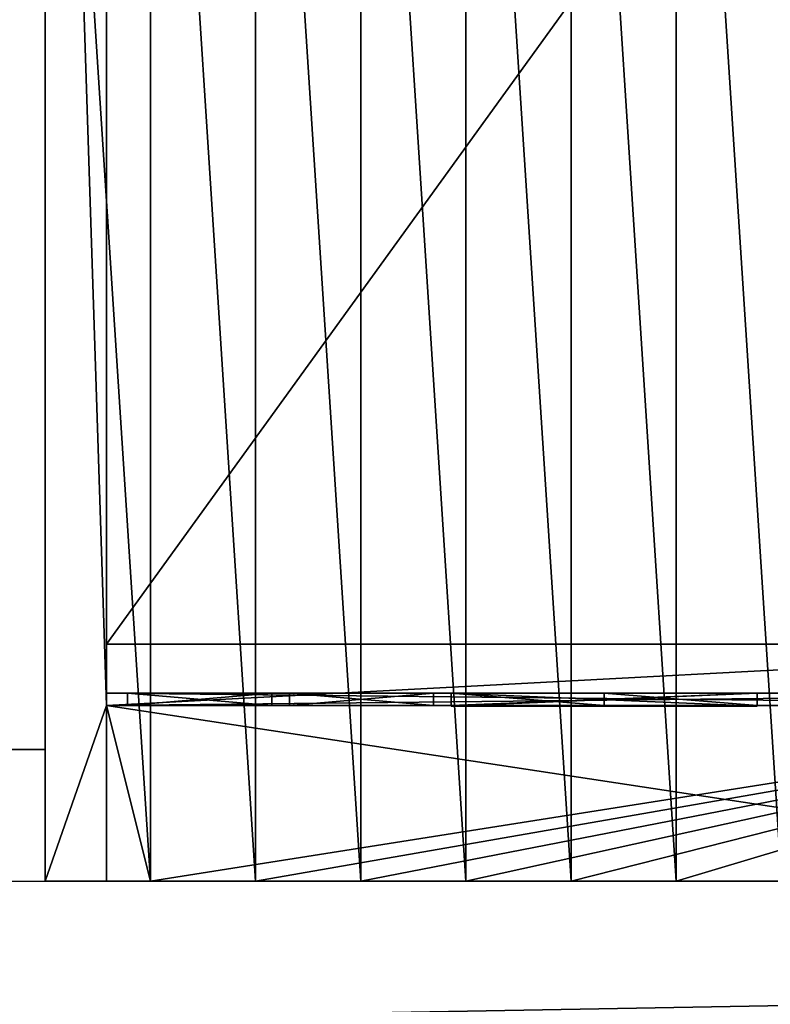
# Model space of a CAD drawing. Extents: x 22936 to 50368, y -4877 to 31080.
# Tile 166 of 256: x 44119 to 44547, y 1550 to 2111. Entities that reach past the tile are written whole.
import ezdxf

# ---------------------------------------------------------------- set-up
doc = ezdxf.new("R2010")
doc.units = 0
for name, color, linetype in [('01_GROS_OEUVRE', 251, 'CONTINUOUS'), ('04_MENUISERIES_EXT_', 40, 'CONTINUOUS'), ('05_VITRAGES', 40, 'CONTINUOUS'), ('08_AMENAGEMENTS_EXTERIEURS', 253, 'CONTINUOUS')]:
    doc.layers.add(name, color=color, linetype=linetype)

# ---------------------------------------------------------------- blocks, each defined once
blk = doc.blocks.new('GROUPER_19')
at = {"layer": '04_MENUISERIES_EXT_', "color": 251}
for p, q in [((0, 0, 15), (0, 7, 15)), ((0, 7, 205), (660, 7, 205)), ((0, 0, 205), (0, 7, 205)), ((660, 7, 15), (0, 7, 15)), ((0, 7, 15), (0, 7, 205)), ((94.29, 7, 193), (12, 7, 193)), ((12, 7, 193), (12, 7, 27)), ((12, 7, 27), (94.29, 7, 27)), ((12, 0, 27), (12, 7, 27)), ((12, 0, 193), (12, 7, 193)), ((94.29, 7, 27), (94.29, 7, 193)), ((94.29, 0, 27), (94.29, 7, 27)), ((94.29, 0, 193), (94.29, 7, 193)), ((104.29, 7, 193), (104.29, 7, 27)), ((104.29, 7, 27), (186.57, 7, 27)), ((186.57, 7, 193), (104.29, 7, 193)), ((104.29, 0, 27), (104.29, 7, 27)), ((104.29, 0, 193), (104.29, 7, 193)), ((186.57, 7, 27), (186.57, 7, 193)), ((186.57, 0, 27), (186.57, 7, 27)), ((186.57, 0, 193), (186.57, 7, 193)), ((371.14, 7, 193), (196.57, 7, 193)), ((196.57, 7, 193), (196.57, 7, 27)), ((196.57, 7, 27), (283.86, 7, 27)), ((196.57, 0, 27), (196.57, 7, 27)), ((196.57, 0, 193), (196.57, 7, 193)), ((283.86, 7, 27), (371.14, 7, 27)), ((283.86, 0, 27), (283.86, 7, 27)), ((371.14, 0, 27), (371.14, 7, 27)), ((371.14, 0, 193), (371.14, 7, 193)), ((371.14, 7, 27), (371.14, 7, 193)), ((0, 0, 205), (660, 0, 205)), ((660, 0, 15), (0, 0, 15)), ((0, 0, 15), (0, 0, 205)), ((7, 0, 22), (99.29, 0, 22)), ((99.29, 0, 198), (7, 0, 198)), ((7, 0, 198), (7, 0, 22)), ((12, 0, 193), (12, 0, 27)), ((12, 0, 27), (94.29, 0, 27)), ((94.29, 0, 193), (12, 0, 193)), ((94.29, 0, 27), (94.29, 0, 193)), ((99.29, 0, 22), (191.57, 0, 22)), ((191.57, 0, 198), (99.29, 0, 198)), ((99.29, 0, 22), (99.29, 0, 198)), ((104.29, 0, 193), (104.29, 0, 27)), ((186.57, 0, 193), (104.29, 0, 193)), ((104.29, 0, 27), (186.57, 0, 27)), ((186.57, 0, 27), (186.57, 0, 193)), ((376.14, 0, 198), (191.57, 0, 198)), ((191.57, 0, 22), (191.57, 0, 198)), ((191.57, 0, 22), (283.86, 0, 22)), ((196.57, 0, 27), (283.86, 0, 27)), ((196.57, 0, 193), (196.57, 0, 27)), ((371.14, 0, 193), (196.57, 0, 193)), ((283.86, 0, 22), (376.14, 0, 22)), ((283.86, 0, 27), (371.14, 0, 27)), ((371.14, 0, 27), (371.14, 0, 193)), ((376.14, 0, 22), (468.43, 0, 22)), ((376.14, 0, 22), (376.14, 0, 198)), ((468.43, 0, 198), (376.14, 0, 198))]:
    blk.add_line(p, q, dxfattribs=at)
mesh = blk.add_polyface(dxfattribs=at)
corners = [(660, 0, 205), (0, 7, 205), (0, 0, 205), (660, 7, 205)]
mesh.append_faces([[corners[k] for k in face] for face in [(0, 1, 2), (1, 0, 3)]], dxfattribs={"vtx0": -1, "color": 251})
mesh = blk.add_polyface(dxfattribs=at)
corners = [(660, 7, 15), (0, 0, 15), (0, 7, 15), (660, 0, 15)]
mesh.append_faces([[corners[k] for k in face] for face in [(0, 1, 2), (1, 0, 3)]], dxfattribs={"vtx0": -1, "color": 251})
mesh = blk.add_polyface(dxfattribs=at)
corners = [(0, 0, 205), (0, 7, 15), (0, 0, 15), (0, 7, 205)]
mesh.append_faces([[corners[k] for k in face] for face in [(0, 1, 2), (1, 0, 3)]], dxfattribs={"vtx0": -1, "color": 251})
mesh = blk.add_polyface(dxfattribs=at)
corners = [(473.43, 7, 27), (463.43, 7, 27), (473.43, 7, 193), (381.14, 7, 27), (463.43, 7, 193), (555.71, 7, 193), (0, 7, 15), (12, 7, 27), (660, 7, 15), (0, 7, 205), (12, 7, 193), (94.29, 7, 193), (104.29, 7, 193), (196.57, 7, 193), (371.14, 7, 193), (381.14, 7, 193), (565.71, 7, 193), (648, 7, 193), (648, 7, 27), (660, 7, 205), (555.71, 7, 27), (186.57, 7, 27), (371.14, 7, 27), (196.57, 7, 27), (283.86, 7, 27), (565.71, 7, 27), (186.57, 7, 193), (94.29, 7, 27), (104.29, 7, 27)]
mesh.append_faces([[corners[k] for k in face] for face in [(22, 23, 24)]], dxfattribs={"vtx0": -1, "color": 251})
mesh.append_faces([[corners[k] for k in face] for face in [(0, 1, 2), (1, 0, 3), (2, 4, 5), (6, 7, 8), (7, 9, 10), (10, 9, 11), (13, 9, 14), (15, 9, 4), (16, 9, 17), (8, 18, 19), (20, 22, 0), (18, 20, 25), (19, 17, 9), (5, 25, 20), (25, 5, 16), (3, 14, 15), (26, 23, 21), (23, 26, 13), (27, 21, 7), (21, 27, 28), (28, 11, 12)]], dxfattribs={"vtx0": -1, "vtx1": -1, "color": 251})
mesh.append_faces([[corners[k] for k in face] for face in [(11, 9, 12), (12, 9, 13), (14, 9, 15), (4, 9, 16), (18, 8, 20), (20, 8, 21), (21, 8, 7), (20, 21, 22), (22, 21, 23), (16, 5, 4), (22, 3, 0)]], dxfattribs={"vtx0": -1, "vtx1": -1, "vtx2": -1, "color": 251})
mesh.append_faces([[corners[k] for k in face] for face in [(2, 1, 4), (7, 6, 9), (19, 18, 17), (3, 22, 14), (13, 26, 12), (28, 27, 11)]], dxfattribs={"vtx0": -1, "vtx2": -1, "color": 251})
mesh = blk.add_polyface(dxfattribs=at)
corners = [(94.29, 0, 27), (12, 7, 27), (12, 0, 27), (94.29, 7, 27)]
mesh.append_faces([[corners[k] for k in face] for face in [(0, 1, 2), (1, 0, 3)]], dxfattribs={"vtx0": -1, "color": 251})
mesh = blk.add_polyface(dxfattribs=at)
corners = [(12, 7, 27), (12, 0, 193), (12, 0, 27), (12, 7, 193)]
mesh.append_faces([[corners[k] for k in face] for face in [(0, 1, 2), (1, 0, 3)]], dxfattribs={"vtx0": -1, "color": 251})
mesh = blk.add_polyface(dxfattribs=at)
corners = [(94.29, 7, 193), (12, 0, 193), (12, 7, 193), (94.29, 0, 193)]
mesh.append_faces([[corners[k] for k in face] for face in [(0, 1, 2), (1, 0, 3)]], dxfattribs={"vtx0": -1, "color": 251})
mesh = blk.add_polyface(dxfattribs=at)
corners = [(94.29, 0, 193), (94.29, 7, 27), (94.29, 0, 27), (94.29, 7, 193)]
mesh.append_faces([[corners[k] for k in face] for face in [(0, 1, 2), (1, 0, 3)]], dxfattribs={"vtx0": -1, "color": 251})
mesh = blk.add_polyface(dxfattribs=at)
corners = [(104.29, 7, 27), (104.29, 0, 193), (104.29, 0, 27), (104.29, 7, 193)]
mesh.append_faces([[corners[k] for k in face] for face in [(0, 1, 2), (1, 0, 3)]], dxfattribs={"vtx0": -1, "color": 251})
mesh = blk.add_polyface(dxfattribs=at)
corners = [(186.57, 0, 27), (104.29, 7, 27), (104.29, 0, 27), (186.57, 7, 27)]
mesh.append_faces([[corners[k] for k in face] for face in [(0, 1, 2), (1, 0, 3)]], dxfattribs={"vtx0": -1, "color": 251})
mesh = blk.add_polyface(dxfattribs=at)
corners = [(186.57, 7, 193), (104.29, 0, 193), (104.29, 7, 193), (186.57, 0, 193)]
mesh.append_faces([[corners[k] for k in face] for face in [(0, 1, 2), (1, 0, 3)]], dxfattribs={"vtx0": -1, "color": 251})
mesh = blk.add_polyface(dxfattribs=at)
corners = [(186.57, 0, 193), (186.57, 7, 27), (186.57, 0, 27), (186.57, 7, 193)]
mesh.append_faces([[corners[k] for k in face] for face in [(0, 1, 2), (1, 0, 3)]], dxfattribs={"vtx0": -1, "color": 251})
mesh = blk.add_polyface(dxfattribs=at)
corners = [(283.86, 0, 27), (196.57, 7, 27), (196.57, 0, 27), (283.86, 7, 27)]
mesh.append_faces([[corners[k] for k in face] for face in [(0, 1, 2), (1, 0, 3)]], dxfattribs={"vtx0": -1, "color": 251})
mesh = blk.add_polyface(dxfattribs=at)
corners = [(371.14, 7, 193), (196.57, 0, 193), (196.57, 7, 193), (371.14, 0, 193)]
mesh.append_faces([[corners[k] for k in face] for face in [(0, 1, 2), (1, 0, 3)]], dxfattribs={"vtx0": -1, "color": 251})
mesh = blk.add_polyface(dxfattribs=at)
corners = [(196.57, 7, 27), (196.57, 0, 193), (196.57, 0, 27), (196.57, 7, 193)]
mesh.append_faces([[corners[k] for k in face] for face in [(0, 1, 2), (1, 0, 3)]], dxfattribs={"vtx0": -1, "color": 251})
mesh = blk.add_polyface(dxfattribs=at)
corners = [(371.14, 0, 27), (283.86, 7, 27), (283.86, 0, 27), (371.14, 7, 27)]
mesh.append_faces([[corners[k] for k in face] for face in [(0, 1, 2), (1, 0, 3)]], dxfattribs={"vtx0": -1, "color": 251})
mesh = blk.add_polyface(dxfattribs=at)
corners = [(371.14, 7, 193), (371.14, 0, 27), (371.14, 0, 193), (371.14, 7, 27)]
mesh.append_faces([[corners[k] for k in face] for face in [(0, 1, 2), (1, 0, 3)]], dxfattribs={"vtx0": -1, "color": 251})
mesh = blk.add_polyface(dxfattribs=at)
corners = [(660, 0, 15), (653, 0, 22), (0, 0, 15), (660, 0, 205), (653, 0, 198), (99.29, 0, 198), (7, 0, 198), (7, 0, 22), (0, 0, 205), (560.71, 0, 22), (468.43, 0, 22), (376.14, 0, 22), (283.86, 0, 22), (191.57, 0, 22), (468.43, 0, 198), (560.71, 0, 198), (376.14, 0, 198), (191.57, 0, 198), (99.29, 0, 22)]
mesh.append_faces([[corners[k] for k in face] for face in [(4, 14, 15)]], dxfattribs={"vtx0": -1, "color": 251})
mesh.append_faces([[corners[k] for k in face] for face in [(0, 1, 2), (1, 3, 4), (5, 3, 6), (2, 7, 8), (8, 6, 3), (14, 4, 16), (16, 4, 17), (17, 4, 5)]], dxfattribs={"vtx0": -1, "vtx1": -1, "color": 251})
mesh.append_faces([[corners[k] for k in face] for face in [(4, 3, 5), (7, 2, 1)]], dxfattribs={"vtx0": -1, "vtx1": -1, "vtx2": -1, "color": 251})
mesh.append_faces([[corners[k] for k in face] for face in [(1, 0, 3), (7, 1, 9), (7, 9, 10), (7, 10, 11), (7, 11, 12), (7, 12, 13), (8, 7, 6)]], dxfattribs={"vtx0": -1, "vtx2": -1, "color": 251})
mesh.append_faces([[corners[k] for k in face] for face in [(18, 7, 13)]], dxfattribs={"vtx1": -1, "color": 251})
mesh = blk.add_polyface(dxfattribs=at)
corners = [(99.29, 0, 22), (94.29, 0, 27), (12, 0, 27), (99.29, 0, 198), (94.29, 0, 193), (12, 0, 193), (7, 0, 22), (7, 0, 198)]
mesh.append_faces([[corners[k] for k in face] for face in [(1, 3, 4), (4, 3, 5), (6, 2, 7), (7, 5, 3)]], dxfattribs={"vtx0": -1, "vtx1": -1, "color": 251})
mesh.append_faces([[corners[k] for k in face] for face in [(0, 1, 2), (1, 0, 3), (2, 6, 0), (7, 2, 5)]], dxfattribs={"vtx0": -1, "vtx2": -1, "color": 251})
mesh = blk.add_polyface(dxfattribs=at)
corners = [(191.57, 0, 22), (186.57, 0, 27), (99.29, 0, 22), (191.57, 0, 198), (186.57, 0, 193), (104.29, 0, 193), (104.29, 0, 27), (99.29, 0, 198)]
mesh.append_faces([[corners[k] for k in face] for face in [(0, 1, 2), (1, 3, 4), (4, 3, 5), (2, 6, 7), (6, 2, 1), (7, 5, 3)]], dxfattribs={"vtx0": -1, "vtx1": -1, "color": 251})
mesh.append_faces([[corners[k] for k in face] for face in [(1, 0, 3), (7, 6, 5)]], dxfattribs={"vtx0": -1, "vtx2": -1, "color": 251})
mesh = blk.add_polyface(dxfattribs=at)
corners = [(376.14, 0, 22), (371.14, 0, 27), (283.86, 0, 22), (376.14, 0, 198), (191.57, 0, 22), (371.14, 0, 193), (196.57, 0, 193), (196.57, 0, 27), (191.57, 0, 198), (283.86, 0, 27)]
mesh.append_faces([[corners[k] for k in face] for face in [(7, 1, 9)]], dxfattribs={"vtx0": -1, "color": 251})
mesh.append_faces([[corners[k] for k in face] for face in [(0, 1, 2), (2, 1, 4), (1, 3, 5), (5, 3, 6), (4, 7, 8), (8, 6, 3)]], dxfattribs={"vtx0": -1, "vtx1": -1, "color": 251})
mesh.append_faces([[corners[k] for k in face] for face in [(7, 4, 1)]], dxfattribs={"vtx0": -1, "vtx1": -1, "vtx2": -1, "color": 251})
mesh.append_faces([[corners[k] for k in face] for face in [(1, 0, 3), (8, 7, 6)]], dxfattribs={"vtx0": -1, "vtx2": -1, "color": 251})
mesh = blk.add_polyface(dxfattribs=at)
corners = [(468.43, 0, 22), (463.43, 0, 27), (376.14, 0, 22), (468.43, 0, 198), (463.43, 0, 193), (381.14, 0, 193), (381.14, 0, 27), (376.14, 0, 198)]
mesh.append_faces([[corners[k] for k in face] for face in [(0, 1, 2), (1, 3, 4), (4, 3, 5), (2, 6, 7), (6, 2, 1), (7, 5, 3)]], dxfattribs={"vtx0": -1, "vtx1": -1, "color": 251})
mesh.append_faces([[corners[k] for k in face] for face in [(1, 0, 3), (7, 6, 5)]], dxfattribs={"vtx0": -1, "vtx2": -1, "color": 251})
blk = doc.blocks.new('GROUPER_20')
at = {"layer": '05_VITRAGES', "color": 8}
for p, q in [((0, 11.1, 15), (0, 11.1, 181)), ((0, 11.1, 181), (82.29, 11.1, 181)), ((82.29, 11.1, 15), (0, 11.1, 15)), ((0, 4.1, 181), (0, 11.1, 181)), ((0, 4.1, 15), (0, 11.1, 15)), ((82.29, 11.1, 181), (82.29, 11.1, 15)), ((82.29, 4.1, 181), (82.29, 11.1, 181)), ((82.29, 4.1, 15), (82.29, 11.1, 15)), ((92.29, 11.1, 181), (92.29, 11.1, 15)), ((92.29, 11.1, 15), (92.29, 4.1, 15)), ((92.29, 11.1, 181), (92.29, 4.1, 181)), ((92.29, 11.1, 15), (174.57, 11.1, 15)), ((174.57, 11.1, 181), (92.29, 11.1, 181)), ((174.57, 11.1, 15), (174.57, 4.1, 15)), ((174.57, 11.1, 15), (174.57, 11.1, 181)), ((174.57, 11.1, 181), (174.57, 4.1, 181)), ((359.14, 11.1, 15), (184.57, 11.1, 15)), ((184.57, 11.1, 15), (184.57, 3.8, 15)), ((184.57, 11.1, 181), (184.57, 3.8, 181)), ((184.57, 11.1, 15), (184.57, 11.1, 181)), ((184.57, 11.1, 181), (359.14, 11.1, 181)), ((359.14, 11.1, 181), (359.14, 11.1, 15)), ((359.14, 11.1, 181), (359.14, 3.8, 181)), ((359.14, 11.1, 15), (359.14, 3.8, 15)), ((0, 4.1, 15), (0, 4.1, 181)), ((82.29, 4.1, 15), (0, 4.1, 15)), ((0, 4.1, 181), (82.29, 4.1, 181)), ((82.29, 4.1, 181), (82.29, 4.1, 15)), ((92.29, 4.1, 181), (92.29, 4.1, 15)), ((92.29, 4.1, 15), (174.57, 4.1, 15)), ((174.57, 4.1, 181), (92.29, 4.1, 181)), ((174.57, 4.1, 15), (174.57, 4.1, 181)), ((359.14, 3.8, 15), (184.57, 3.8, 15)), ((184.57, 3.8, 15), (184.57, 3.8, 181)), ((184.57, 3.8, 181), (359.14, 3.8, 181)), ((359.14, 3.8, 181), (359.14, 3.8, 15))]:
    blk.add_line(p, q, dxfattribs=at)
mesh = blk.add_polyface(dxfattribs=at)
corners = [(0, 11.1, 181), (82.29, 11.1, 15), (0, 11.1, 15), (82.29, 11.1, 181)]
mesh.append_faces([[corners[k] for k in face] for face in [(0, 1, 2), (1, 0, 3)]], dxfattribs={"vtx0": -1, "color": 8})
mesh = blk.add_polyface(dxfattribs=at)
corners = [(0, 11.1, 181), (0, 4.1, 15), (0, 4.1, 181), (0, 11.1, 15)]
mesh.append_faces([[corners[k] for k in face] for face in [(0, 1, 2), (1, 0, 3)]], dxfattribs={"vtx0": -1, "color": 8})
mesh = blk.add_polyface(dxfattribs=at)
corners = [(82.29, 4.1, 181), (0, 11.1, 181), (0, 4.1, 181), (82.29, 11.1, 181)]
mesh.append_faces([[corners[k] for k in face] for face in [(0, 1, 2), (1, 0, 3)]], dxfattribs={"vtx0": -1, "color": 8})
mesh = blk.add_polyface(dxfattribs=at)
corners = [(82.29, 11.1, 15), (0, 4.1, 15), (0, 11.1, 15), (82.29, 4.1, 15)]
mesh.append_faces([[corners[k] for k in face] for face in [(0, 1, 2), (1, 0, 3)]], dxfattribs={"vtx0": -1, "color": 8})
mesh = blk.add_polyface(dxfattribs=at)
corners = [(82.29, 4.1, 15), (82.29, 11.1, 181), (82.29, 4.1, 181), (82.29, 11.1, 15)]
mesh.append_faces([[corners[k] for k in face] for face in [(0, 1, 2), (1, 0, 3)]], dxfattribs={"vtx0": -1, "color": 8})
mesh = blk.add_polyface(dxfattribs=at)
corners = [(92.29, 11.1, 181), (92.29, 4.1, 15), (92.29, 4.1, 181), (92.29, 11.1, 15)]
mesh.append_faces([[corners[k] for k in face] for face in [(0, 1, 2), (1, 0, 3)]], dxfattribs={"vtx0": -1, "color": 8})
mesh = blk.add_polyface(dxfattribs=at)
corners = [(174.57, 11.1, 15), (92.29, 4.1, 15), (92.29, 11.1, 15), (174.57, 4.1, 15)]
mesh.append_faces([[corners[k] for k in face] for face in [(0, 1, 2), (1, 0, 3)]], dxfattribs={"vtx0": -1, "color": 8})
mesh = blk.add_polyface(dxfattribs=at)
corners = [(92.29, 11.1, 181), (174.57, 11.1, 15), (92.29, 11.1, 15), (174.57, 11.1, 181)]
mesh.append_faces([[corners[k] for k in face] for face in [(0, 1, 2), (1, 0, 3)]], dxfattribs={"vtx0": -1, "color": 8})
mesh = blk.add_polyface(dxfattribs=at)
corners = [(174.57, 4.1, 181), (92.29, 11.1, 181), (92.29, 4.1, 181), (174.57, 11.1, 181)]
mesh.append_faces([[corners[k] for k in face] for face in [(0, 1, 2), (1, 0, 3)]], dxfattribs={"vtx0": -1, "color": 8})
mesh = blk.add_polyface(dxfattribs=at)
corners = [(174.57, 11.1, 15), (174.57, 4.1, 181), (174.57, 4.1, 15), (174.57, 11.1, 181)]
mesh.append_faces([[corners[k] for k in face] for face in [(0, 1, 2), (1, 0, 3)]], dxfattribs={"vtx0": -1, "color": 8})
mesh = blk.add_polyface(dxfattribs=at)
corners = [(359.14, 11.1, 15), (184.57, 3.8, 15), (184.57, 11.1, 15), (359.14, 3.8, 15)]
mesh.append_faces([[corners[k] for k in face] for face in [(0, 1, 2), (1, 0, 3)]], dxfattribs={"vtx0": -1, "color": 8})
mesh = blk.add_polyface(dxfattribs=at)
corners = [(184.57, 11.1, 181), (359.14, 11.1, 15), (184.57, 11.1, 15), (359.14, 11.1, 181)]
mesh.append_faces([[corners[k] for k in face] for face in [(0, 1, 2), (1, 0, 3)]], dxfattribs={"vtx0": -1, "color": 8})
mesh = blk.add_polyface(dxfattribs=at)
corners = [(359.14, 3.8, 181), (184.57, 11.1, 181), (184.57, 3.8, 181), (359.14, 11.1, 181)]
mesh.append_faces([[corners[k] for k in face] for face in [(0, 1, 2), (1, 0, 3)]], dxfattribs={"vtx0": -1, "color": 8})
mesh = blk.add_polyface(dxfattribs=at)
corners = [(184.57, 11.1, 181), (184.57, 3.8, 15), (184.57, 3.8, 181), (184.57, 11.1, 15)]
mesh.append_faces([[corners[k] for k in face] for face in [(0, 1, 2), (1, 0, 3)]], dxfattribs={"vtx0": -1, "color": 8})
mesh = blk.add_polyface(dxfattribs=at)
corners = [(359.14, 3.8, 15), (359.14, 11.1, 181), (359.14, 3.8, 181), (359.14, 11.1, 15)]
mesh.append_faces([[corners[k] for k in face] for face in [(0, 1, 2), (1, 0, 3)]], dxfattribs={"vtx0": -1, "color": 8})
mesh = blk.add_polyface(dxfattribs=at)
corners = [(82.29, 4.1, 15), (0, 4.1, 181), (0, 4.1, 15), (82.29, 4.1, 181)]
mesh.append_faces([[corners[k] for k in face] for face in [(0, 1, 2), (1, 0, 3)]], dxfattribs={"vtx0": -1, "color": 8})
mesh = blk.add_polyface(dxfattribs=at)
corners = [(174.57, 4.1, 181), (92.29, 4.1, 15), (174.57, 4.1, 15), (92.29, 4.1, 181)]
mesh.append_faces([[corners[k] for k in face] for face in [(0, 1, 2), (1, 0, 3)]], dxfattribs={"vtx0": -1, "color": 8})
mesh = blk.add_polyface(dxfattribs=at)
corners = [(359.14, 3.8, 181), (184.57, 3.8, 15), (359.14, 3.8, 15), (184.57, 3.8, 181)]
mesh.append_faces([[corners[k] for k in face] for face in [(0, 1, 2), (1, 0, 3)]], dxfattribs={"vtx0": -1, "color": 8})
blk = doc.blocks.new('GROUPER_100')
at = {"layer": '08_AMENAGEMENTS_EXTERIEURS'}
for p, q in [((997.25, 75), (997.25, 1328)), ((957.25, 75), (997.25, 75))]:
    blk.add_line(p, q, dxfattribs=at)
mesh = blk.add_polyface(dxfattribs=at)
corners = [(997.25, 1328), (15.82, 0), (0, 1328), (957.25, 75), (997.25, 75), (957.25, 0)]
mesh.append_faces([[corners[k] for k in face] for face in [(0, 1, 2), (3, 0, 4)]], dxfattribs={"vtx0": -1})
mesh.append_faces([[corners[k] for k in face] for face in [(1, 0, 3)]], dxfattribs={"vtx0": -1, "vtx1": -1, "vtx2": -1})
mesh.append_faces([[corners[k] for k in face] for face in [(5, 1, 3)]], dxfattribs={"vtx1": -1})
blk = doc.blocks.new('GROUPER_17')
at = {"layer": '08_AMENAGEMENTS_EXTERIEURS'}
blk.add_line((-3553.28, 0), (1845, 0), dxfattribs=at)
mesh = blk.add_polyface(dxfattribs=at)
corners = [(1845, 0), (-3553.28, -95.86), (-3553.28, 0), (-3532.78, -1816.16), (722.14, -694.7), (567.57, -806.46), (434, -942.64), (325.25, -1099.34), (244.41, -1272.11), (193.79, -1456.02), (174.84, -1645.82), (893.31, -610.54), (1076.21, -556.38), (1155.38, -537.12), (1232.99, -512.33), (1308.66, -482.14), (1382.02, -446.69), (1452.7, -406.15), (1520.35, -360.74), (1584.63, -310.68), (1645.22, -256.21), (1701.82, -197.6), (1754.16, -135.16), (1801.96, -69.18), (308.78, -2196.56), (412.78, -2356.46), (233.16, -2021.44), (188.09, -1836.1)]
mesh.append_faces([[corners[k] for k in face] for face in [(0, 1, 2), (22, 0, 23), (3, 24, 25)]], dxfattribs={"vtx0": -1})
mesh.append_faces([[corners[k] for k in face] for face in [(1, 0, 3), (4, 0, 11), (11, 0, 12), (12, 0, 13), (13, 0, 14), (14, 0, 15), (15, 0, 16), (16, 0, 17), (17, 0, 18), (18, 0, 19), (19, 0, 20), (20, 0, 21), (21, 0, 22), (24, 3, 26), (26, 3, 27), (27, 3, 10)]], dxfattribs={"vtx0": -1, "vtx1": -1})
mesh.append_faces([[corners[k] for k in face] for face in [(3, 0, 4)]], dxfattribs={"vtx0": -1, "vtx1": -1, "vtx2": -1})
mesh.append_faces([[corners[k] for k in face] for face in [(3, 4, 5), (3, 5, 6), (3, 6, 7), (3, 7, 8), (3, 8, 9), (3, 9, 10)]], dxfattribs={"vtx0": -1, "vtx2": -1})
blk = doc.blocks.new('GROUPER_5')
at = {"layer": '01_GROS_OEUVRE', "color": 7}
for p, q in [((0, 50), (0, 1178)), ((35, 135, 270), (35, 1137.88, 270)), ((35, 100), (35, 1137.88)), ((695, 135, 270), (35, 135, 270)), ((695, 135, 240), (35, 135, 240)), ((35, 100, 240), (695, 100, 240)), ((35, 100, 240), (35, 100, 290)), ((35, 100, 290), (35, 100, 318.12)), ((0, 0), (0, 50)), ((695, 0), (0, 0)), ((35, 0, 50), (35, 0, 290))]:
    blk.add_line(p, q, dxfattribs=at)
at = {"layer": '01_GROS_OEUVRE'}
for p, q in [((0, 0, 381.38), (0, 928, 621)), ((0, 50, 344.29), (0, 928, 571)), ((60, 0, 381.38), (60, 928, 621)), ((120, 0, 381.38), (120, 928, 621)), ((180, 0, 381.38), (180, 928, 621)), ((240, 0, 381.38), (240, 928, 621)), ((300, 0, 381.38), (300, 928, 621)), ((360, 0, 381.38), (360, 928, 621)), ((35, 135, 240), (35, 135, 270)), ((35, 100, 240), (35, 135, 240)), ((730, 100, 318.12), (35, 100, 318.12)), ((35, 100, 50), (35, 0, 50)), ((35, 100, 50), (695, 100, 50)), ((35, 100), (35, 100, 50)), ((35, 100), (695, 100)), ((35, 0, 300), (35, 100, 318.12)), ((35, 0, 290), (35, 100, 290)), ((35, 100, 290), (695, 100, 290)), ((0, 50, 290), (0, 50)), ((0, 50, 290), (0, 50, 344.29)), ((0, 0, 381.38), (60, 0, 381.38)), ((0, 0, 381.38), (0, 0, 290)), ((0, 0, 290), (0, 0)), ((35, 0, 290), (0, 0, 290)), ((35, 0, 50), (695, 0, 50)), ((60, 0, 290), (35, 0, 290)), ((60, 0, 381.38), (60, 0, 290)), ((60, 0, 381.38), (120, 0, 381.38)), ((120, 0, 290), (60, 0, 290)), ((120, 0, 381.38), (120, 0, 290)), ((120, 0, 381.38), (180, 0, 381.38)), ((180, 0, 290), (120, 0, 290)), ((180, 0, 381.38), (180, 0, 290)), ((180, 0, 381.38), (240, 0, 381.38)), ((240, 0, 290), (180, 0, 290)), ((240, 0, 381.38), (240, 0, 290)), ((240, 0, 381.38), (300, 0, 381.38)), ((300, 0, 290), (240, 0, 290)), ((300, 0, 381.38), (300, 0, 290)), ((360, 0, 290), (300, 0, 290)), ((300, 0, 381.38), (360, 0, 381.38)), ((360, 0, 381.38), (360, 0, 290)), ((360, 0, 381.38), (420, 0, 381.38)), ((420, 0, 290), (360, 0, 290))]:
    blk.add_line(p, q, dxfattribs=at)
mesh = blk.add_polyface(dxfattribs=at)
corners = [(780, 0, 290), (730, 100, 290), (730, 0, 290), (0, 1178, 290), (0, 1328, 290), (0, 1278, 290), (60, 1328, 290), (730, 1078, 290), (120, 1328, 290), (180, 1328, 290), (240, 1328, 290), (300, 1328, 290), (360, 1328, 290), (420, 1328, 290), (480, 1328, 290), (540, 1328, 290), (600, 1328, 290), (660, 1328, 290), (720, 1328, 290), (780, 1328, 290), (840, 0, 290), (840, 1328, 290), (900, 0, 290), (900, 1328, 290), (960, 0, 290), (960, 1328, 290), (1020, 0, 290), (1020, 1328, 290), (1080, 0, 290), (1080, 1328, 290), (1140, 0, 290), (1140, 1328, 290), (1200, 0, 290), (1200, 1328, 290), (1260, 0, 290), (1260, 1328, 290), (1320, 0, 290), (1320, 1328, 290), (1380, 0, 290), (1380, 1328, 290), (1440, 0, 290), (1440, 1328, 290), (1500, 0, 290), (1500, 1328, 290), (1560, 0, 290), (1560, 1328, 290), (1595, 0, 290), (1595, 1093, 290), (1620, 1328, 290), (2068, 1093, 290), (1680, 1328, 290), (1740, 1328, 290), (1800, 1328, 290), (1860, 1328, 290), (1920, 1328, 290), (1980, 1328, 290), (2040, 1328, 290), (2068, 1328, 290)]
mesh.append_faces([[corners[k] for k in face] for face in [(0, 1, 2), (3, 4, 5), (56, 49, 57)]], dxfattribs={"vtx0": -1})
mesh.append_faces([[corners[k] for k in face] for face in [(4, 3, 6), (6, 7, 8), (8, 7, 9), (9, 7, 10), (10, 7, 11), (11, 7, 12), (12, 7, 13), (13, 7, 14), (14, 7, 15), (15, 7, 16), (16, 7, 17), (17, 7, 18), (18, 7, 19), (19, 20, 21), (21, 22, 23), (23, 24, 25), (25, 26, 27), (27, 28, 29), (29, 30, 31), (31, 32, 33), (33, 34, 35), (35, 36, 37), (37, 38, 39), (39, 40, 41), (41, 42, 43), (43, 44, 45), (45, 47, 48), (48, 49, 50), (50, 49, 51), (51, 49, 52), (52, 49, 53), (53, 49, 54), (54, 49, 55), (55, 49, 56)]], dxfattribs={"vtx0": -1, "vtx1": -1})
mesh.append_faces([[corners[k] for k in face] for face in [(19, 1, 0)]], dxfattribs={"vtx0": -1, "vtx1": -1, "vtx2": -1})
mesh.append_faces([[corners[k] for k in face] for face in [(6, 3, 7), (19, 7, 1), (19, 0, 20), (21, 20, 22), (23, 22, 24), (25, 24, 26), (27, 26, 28), (29, 28, 30), (31, 30, 32), (33, 32, 34), (35, 34, 36), (37, 36, 38), (39, 38, 40), (41, 40, 42), (43, 42, 44), (45, 44, 46), (45, 46, 47), (48, 47, 49)]], dxfattribs={"vtx0": -1, "vtx2": -1})
at = {"layer": '01_GROS_OEUVRE', "color": 9}
mesh = blk.add_polyface(dxfattribs=at)
corners = [(0, 50), (0, 0), (0, 0, 290), (0, 0, 381.38), (0, 50, 344.29), (0, 928, 621), (0, 928, 571), (0, 1328, 350), (0, 1278, 333.88), (0, 1328, 290), (0, 1278, 290), (0, 50, 290)]
mesh.append_faces([[corners[k] for k in face] for face in [(3, 4, 2), (4, 5, 6), (6, 7, 8)]], dxfattribs={"vtx0": -1, "vtx1": -1, "color": 9})
mesh.append_faces([[corners[k] for k in face] for face in [(2, 4, 0)]], dxfattribs={"vtx0": -1, "vtx1": -1, "vtx2": -1, "color": 9})
mesh.append_faces([[corners[k] for k in face] for face in [(4, 3, 5), (6, 5, 7), (8, 7, 9)]], dxfattribs={"vtx0": -1, "vtx2": -1, "color": 9})
mesh.append_faces([[corners[k] for k in face] for face in [(11, 0, 4)]], dxfattribs={"vtx1": -1, "color": 9})
mesh.append_faces([[corners[k] for k in face] for face in [(0, 1, 2), (9, 10, 8)]], dxfattribs={"vtx2": -1, "color": 9})
at = {"layer": '01_GROS_OEUVRE', "color": 22}
mesh = blk.add_polyface(dxfattribs=at)
corners = [(0, 928, 571), (0, 50, 290), (0, 50, 344.29), (0, 504.9, 240), (0, 942.9, 240), (0, 1278, 333.88), (0, 1178, 290), (0, 942.9, 100), (0, 1178), (0, 1278, 290), (0, 50), (0, 504.9, 100)]
mesh.append_faces([[corners[k] for k in face] for face in [(0, 1, 2), (6, 5, 9)]], dxfattribs={"vtx0": -1, "color": 22})
mesh.append_faces([[corners[k] for k in face] for face in [(3, 0, 4), (4, 6, 7), (10, 11, 8), (11, 1, 3)]], dxfattribs={"vtx0": -1, "vtx1": -1, "color": 22})
mesh.append_faces([[corners[k] for k in face] for face in [(1, 0, 3), (4, 5, 6)]], dxfattribs={"vtx0": -1, "vtx1": -1, "vtx2": -1, "color": 22})
mesh.append_faces([[corners[k] for k in face] for face in [(4, 0, 5), (7, 6, 8), (11, 10, 1), (8, 11, 7)]], dxfattribs={"vtx0": -1, "vtx2": -1, "color": 22})
at = {"layer": '01_GROS_OEUVRE', "color": 7}
mesh = blk.add_polyface(dxfattribs=at)
corners = [(115.33, 1162.2), (35, 1137.88), (0, 1178), (110.58, 1127.52), (614.67, 1093.8), (695, 1047.47), (609.92, 1059.12), (730, 1078), (710, 722), (730, 722), (0, 0), (0, 50), (35, 100), (695, 0), (695, 100), (710, 368), (730, 0), (730, 368)]
mesh.append_faces([[corners[k] for k in face] for face in [(1, 0, 3), (4, 5, 6), (8, 7, 9), (2, 10, 11), (16, 15, 17)]], dxfattribs={"vtx0": -1, "color": 7})
mesh.append_faces([[corners[k] for k in face] for face in [(0, 1, 2), (10, 12, 13), (12, 2, 1), (13, 15, 16), (15, 5, 8)]], dxfattribs={"vtx0": -1, "vtx1": -1, "color": 7})
mesh.append_faces([[corners[k] for k in face] for face in [(5, 7, 8), (10, 2, 12), (13, 5, 15)]], dxfattribs={"vtx0": -1, "vtx1": -1, "vtx2": -1, "color": 7})
mesh.append_faces([[corners[k] for k in face] for face in [(5, 4, 7), (13, 12, 14), (13, 14, 5)]], dxfattribs={"vtx0": -1, "vtx2": -1, "color": 7})
mesh = blk.add_polyface(dxfattribs=at)
corners = [(695, 1047.47, 270), (35, 135, 270), (35, 1137.88, 270), (695, 135, 270)]
mesh.append_faces([[corners[k] for k in face] for face in [(0, 1, 2), (1, 0, 3)]], dxfattribs={"vtx0": -1, "color": 7})
at = {"layer": '01_GROS_OEUVRE'}
mesh = blk.add_polyface(dxfattribs=at)
corners = [(35, 1137.88), (35, 100, 50), (35, 100), (35, 100, 240), (35, 135, 240), (35, 135, 270), (35, 1137.88, 270), (35, 0, 290), (35, 0, 50), (35, 100, 290)]
mesh.append_faces([[corners[k] for k in face] for face in [(0, 1, 2), (5, 0, 6), (1, 7, 8)]], dxfattribs={"vtx0": -1})
mesh.append_faces([[corners[k] for k in face] for face in [(3, 0, 4), (4, 0, 5), (7, 1, 9), (9, 1, 3)]], dxfattribs={"vtx0": -1, "vtx1": -1})
mesh.append_faces([[corners[k] for k in face] for face in [(1, 0, 3)]], dxfattribs={"vtx0": -1, "vtx1": -1, "vtx2": -1})
mesh = blk.add_polyface(dxfattribs=at)
corners = [(0, 928, 621), (60, 0, 381.38), (0, 0, 381.38), (60, 928, 621)]
mesh.append_faces([[corners[k] for k in face] for face in [(0, 1, 2), (1, 0, 3)]], dxfattribs={"vtx0": -1})
mesh = blk.add_polyface(dxfattribs=at)
corners = [(60, 928, 621), (120, 0, 381.38), (60, 0, 381.38), (120, 928, 621)]
mesh.append_faces([[corners[k] for k in face] for face in [(0, 1, 2), (1, 0, 3)]], dxfattribs={"vtx0": -1})
mesh = blk.add_polyface(dxfattribs=at)
corners = [(120, 928, 621), (180, 0, 381.38), (120, 0, 381.38), (180, 928, 621)]
mesh.append_faces([[corners[k] for k in face] for face in [(0, 1, 2), (1, 0, 3)]], dxfattribs={"vtx0": -1})
mesh = blk.add_polyface(dxfattribs=at)
corners = [(180, 928, 621), (240, 0, 381.38), (180, 0, 381.38), (240, 928, 621)]
mesh.append_faces([[corners[k] for k in face] for face in [(0, 1, 2), (1, 0, 3)]], dxfattribs={"vtx0": -1})
mesh = blk.add_polyface(dxfattribs=at)
corners = [(240, 928, 621), (300, 0, 381.38), (240, 0, 381.38), (300, 928, 621)]
mesh.append_faces([[corners[k] for k in face] for face in [(0, 1, 2), (1, 0, 3)]], dxfattribs={"vtx0": -1})
mesh = blk.add_polyface(dxfattribs=at)
corners = [(300, 928, 621), (360, 0, 381.38), (300, 0, 381.38), (360, 928, 621)]
mesh.append_faces([[corners[k] for k in face] for face in [(0, 1, 2), (1, 0, 3)]], dxfattribs={"vtx0": -1})
mesh = blk.add_polyface(dxfattribs=at)
corners = [(360, 928, 621), (420, 0, 381.38), (360, 0, 381.38), (420, 928, 621)]
mesh.append_faces([[corners[k] for k in face] for face in [(0, 1, 2), (1, 0, 3)]], dxfattribs={"vtx0": -1})
at = {"layer": '01_GROS_OEUVRE', "color": 7}
mesh = blk.add_polyface(dxfattribs=at)
corners = [(35, 135, 270), (695, 135, 240), (35, 135, 240), (695, 135, 270)]
mesh.append_faces([[corners[k] for k in face] for face in [(0, 1, 2), (1, 0, 3)]], dxfattribs={"vtx0": -1, "color": 7})
mesh = blk.add_polyface(dxfattribs=at)
corners = [(695, 135, 240), (35, 100, 240), (35, 135, 240), (695, 100, 240)]
mesh.append_faces([[corners[k] for k in face] for face in [(0, 1, 2), (1, 0, 3)]], dxfattribs={"vtx0": -1, "color": 7})
mesh = blk.add_polyface(dxfattribs=at)
corners = [(730, 100, 318.12), (695, 100, 290), (730, 100, 290), (35, 100, 290), (35, 100, 318.12)]
mesh.append_faces([[corners[k] for k in face] for face in [(0, 1, 2), (3, 0, 4)]], dxfattribs={"vtx0": -1, "color": 7})
mesh.append_faces([[corners[k] for k in face] for face in [(1, 0, 3)]], dxfattribs={"vtx0": -1, "vtx1": -1, "color": 7})
mesh = blk.add_polyface(dxfattribs=at)
corners = [(695, 0, 50), (35, 100, 50), (35, 0, 50), (695, 100, 50)]
mesh.append_faces([[corners[k] for k in face] for face in [(0, 1, 2), (1, 0, 3)]], dxfattribs={"vtx0": -1, "color": 7})
mesh = blk.add_polyface(dxfattribs=at)
corners = [(35, 100, 50), (695, 100), (35, 100), (695, 100, 50)]
mesh.append_faces([[corners[k] for k in face] for face in [(0, 1, 2), (1, 0, 3)]], dxfattribs={"vtx0": -1, "color": 7})
mesh = blk.add_polyface(dxfattribs=at)
corners = [(695, 100, 290), (35, 100, 240), (695, 100, 240), (35, 100, 290)]
mesh.append_faces([[corners[k] for k in face] for face in [(0, 1, 2), (1, 0, 3)]], dxfattribs={"vtx0": -1, "color": 7})
at = {"layer": '01_GROS_OEUVRE'}
mesh = blk.add_polyface(dxfattribs=at)
corners = [(60, 0, 290), (35, 100, 290), (35, 0, 290), (695, 100, 290), (120, 0, 290), (180, 0, 290), (240, 0, 290), (300, 0, 290), (360, 0, 290), (420, 0, 290), (480, 0, 290), (540, 0, 290), (600, 0, 290), (660, 0, 290), (695, 0, 290)]
mesh.append_faces([[corners[k] for k in face] for face in [(0, 1, 2), (3, 13, 14)]], dxfattribs={"vtx0": -1})
mesh.append_faces([[corners[k] for k in face] for face in [(1, 0, 3)]], dxfattribs={"vtx0": -1, "vtx1": -1})
mesh.append_faces([[corners[k] for k in face] for face in [(3, 0, 4), (3, 4, 5), (3, 5, 6), (3, 6, 7), (3, 7, 8), (3, 8, 9), (3, 9, 10), (3, 10, 11), (3, 11, 12), (3, 12, 13)]], dxfattribs={"vtx0": -1, "vtx2": -1})
mesh = blk.add_polyface(dxfattribs=at)
corners = [(0, 0), (35, 0, 50), (0, 0, 290), (695, 0), (35, 0, 290), (730, 0, 290), (730, 0), (695, 0, 50), (720, 0, 290), (695, 0, 290)]
mesh.append_faces([[corners[k] for k in face] for face in [(2, 1, 4), (5, 3, 6)]], dxfattribs={"vtx0": -1})
mesh.append_faces([[corners[k] for k in face] for face in [(0, 1, 2)]], dxfattribs={"vtx0": -1, "vtx1": -1})
mesh.append_faces([[corners[k] for k in face] for face in [(3, 5, 7)]], dxfattribs={"vtx0": -1, "vtx1": -1, "vtx2": -1})
mesh.append_faces([[corners[k] for k in face] for face in [(1, 0, 3), (3, 7, 1), (7, 5, 8)]], dxfattribs={"vtx0": -1, "vtx2": -1})
mesh.append_faces([[corners[k] for k in face] for face in [(9, 7, 8)]], dxfattribs={"vtx1": -1})
at = {"layer": '01_GROS_OEUVRE', "color": 7}
mesh = blk.add_polyface(dxfattribs=at)
corners = [(60, 0, 381.38), (35, 0, 290), (60, 0, 290), (0, 0, 290), (0, 0, 381.38)]
mesh.append_faces([[corners[k] for k in face] for face in [(0, 1, 2), (3, 0, 4)]], dxfattribs={"vtx0": -1, "color": 7})
mesh.append_faces([[corners[k] for k in face] for face in [(1, 0, 3)]], dxfattribs={"vtx0": -1, "vtx1": -1, "color": 7})
mesh = blk.add_polyface(dxfattribs=at)
corners = [(120, 0, 381.38), (60, 0, 290), (120, 0, 290), (60, 0, 381.38)]
mesh.append_faces([[corners[k] for k in face] for face in [(0, 1, 2), (1, 0, 3)]], dxfattribs={"vtx0": -1, "color": 7})
mesh = blk.add_polyface(dxfattribs=at)
corners = [(180, 0, 381.38), (120, 0, 290), (180, 0, 290), (120, 0, 381.38)]
mesh.append_faces([[corners[k] for k in face] for face in [(0, 1, 2), (1, 0, 3)]], dxfattribs={"vtx0": -1, "color": 7})
mesh = blk.add_polyface(dxfattribs=at)
corners = [(240, 0, 381.38), (180, 0, 290), (240, 0, 290), (180, 0, 381.38)]
mesh.append_faces([[corners[k] for k in face] for face in [(0, 1, 2), (1, 0, 3)]], dxfattribs={"vtx0": -1, "color": 7})
mesh = blk.add_polyface(dxfattribs=at)
corners = [(300, 0, 381.38), (240, 0, 290), (300, 0, 290), (240, 0, 381.38)]
mesh.append_faces([[corners[k] for k in face] for face in [(0, 1, 2), (1, 0, 3)]], dxfattribs={"vtx0": -1, "color": 7})
mesh = blk.add_polyface(dxfattribs=at)
corners = [(360, 0, 381.38), (300, 0, 290), (360, 0, 290), (300, 0, 381.38)]
mesh.append_faces([[corners[k] for k in face] for face in [(0, 1, 2), (1, 0, 3)]], dxfattribs={"vtx0": -1, "color": 7})
mesh = blk.add_polyface(dxfattribs=at)
corners = [(420, 0, 381.38), (360, 0, 290), (420, 0, 290), (360, 0, 381.38)]
mesh.append_faces([[corners[k] for k in face] for face in [(0, 1, 2), (1, 0, 3)]], dxfattribs={"vtx0": -1, "color": 7})

msp = doc.modelspace()

# ---------------------------------------------------------------- block references
at = {"layer": '01_GROS_OEUVRE', "color": 7}
msp.add_blockref('GROUPER_5', (44133.19, 1619.93), dxfattribs=at)
at = {"layer": '04_MENUISERIES_EXT_', "color": 251}
msp.add_blockref('GROUPER_19', (44168.19, 1719.93, 35), dxfattribs=at)
at = {"layer": '05_VITRAGES'}
msp.add_blockref('GROUPER_20', (44180.19, 1715.83, 47), dxfattribs=at)
at = {"layer": '08_AMENAGEMENTS_EXTERIEURS', "color": 54}
for name, p in [('GROUPER_17', (46706.19, 1619.93)), ('GROUPER_100', (43135.95, 1619.93))]:
    msp.add_blockref(name, p, dxfattribs=at)

doc.saveas('drawing.dxf')
